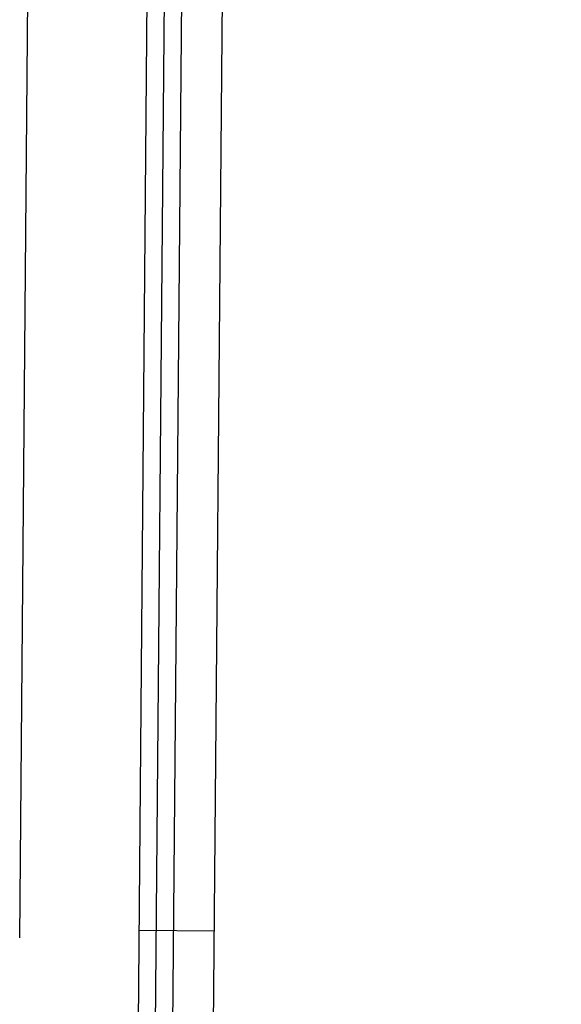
# Model space of a CAD drawing. Header units: inches. Extents: x 0 to 22, y 0 to 17.
# Tile 8 of 85: x 3.757 to 4.413, y 5.634 to 6.827. Entities that reach past the tile are written whole.
import ezdxf

# ---------------------------------------------------------------- set-up
doc = ezdxf.new("R2010")
doc.units = ezdxf.units.IN
doc.header["$LTSCALE"] = 1.21
doc.header["$MEASUREMENT"] = 0
doc.layers.get('0').update_dxf_attribs({"linetype": 'CONTINUOUS'})
doc.layers.add('DIMENSIONS', color=7, linetype='CONTINUOUS')
doc.styles.get("Standard").update_dxf_attribs({"font": 'txt', "width": 0.8})
doc.dimstyles.new('DIMSTYLE_2', dxfattribs={"dimtxt": 0.125, "dimasz": 0.18, "dimexe": 0.18, "dimexo": 0.0625, "dimgap": 0.09, "dimtad": 0, "dimtih": 1, "dimtoh": 1, "dimdec": 3, "dimzin": 4, "dimdsep": 46, "dimtxsty": 'STANDARD', "dimblk": '_FILLED', "dimblk1": '_FILLED', "dimblk2": '_FILLED', "dimcen": 0.09, "dimadec": 0, "dimazin": 0, "dimtp": 0.01, "dimtm": 0.01, "dimtfac": 1, "dimtdec": 3, "dimtofl": 0, "dimtmove": 0, "dimatfit": 3, "dimldrblk": '_FILLED', "dimfxl": 1, "dimtolj": 1, "dimtzin": 4, "dimarcsym": 0})

# ---------------------------------------------------------------- blocks, each defined once
blk = doc.blocks.new('_FILLED')
at = {"color": 0, "linetype": 'BYBLOCK'}
blk.add_solid([(0, 0), (-1, 0.1736), (-1, -0.1736)], dxfattribs=at)
blk = doc.blocks.new('*D10')
at = {"layer": 'DIMENSIONS', "color": 2, "linetype": 'CONTINUOUS'}
for p, q in [((4.0439, 10.0913), (5.3509, 10.0913)), ((5.2259, 10.0913), (5.2259, 7.844)), ((5.2259, 5.0326), (5.2259, 7.594)), ((3.5413, 5.0326), (5.3509, 5.0326))]:
    blk.add_line(p, q, dxfattribs=at)
at = {"layer": 'DIMENSIONS', "color": 2, "linetype": 'CONTINUOUS', "xscale": 0.18, "yscale": 0.18, "zscale": 0.18}
for p, rotation in [((5.2259, 10.0913), 90), ((5.2259, 5.0326), 270)]:
    blk.add_blockref('_FILLED', p, dxfattribs=dict(at, rotation=rotation))
at = {"layer": 'DIMENSIONS', "color": 2, "linetype": 'CONTINUOUS', "width": 0.8}
for s, p in [('[', (5.1384, 7.6565)), (']', (5.8384, 7.6565)), ('5.059', (4.5134, 7.6565)), ('128.49', (5.2384, 7.6565))]:
    blk.add_text(s, height=0.125, dxfattribs=at).set_placement(p)

msp = doc.modelspace()

# ---------------------------------------------------------------- linework, layer by layer
at = {"color": 7, "linetype": 'CONTINUOUS'}
for p, q in [((3.9895, 5.3457), (4.0305, 10.0408)), ((3.9196, 5.3607), (3.958, 9.7615)), ((3.9008, 5.6114), (3.9349, 9.5112)), ((3.757, 5.7151), (3.7743, 7.6993))]:
    msp.add_line(p, q, dxfattribs=at)
at = {"color": 9, "linetype": 'CONTINUOUS'}
for p, q in [((3.9789, 9.8136), (3.9396, 5.3083)), ((3.9018, 5.7244), (3.9928, 5.7236))]:
    msp.add_line(p, q, dxfattribs=at)

# ---------------------------------------------------------------- dimensions: what is measured, and where the dimension line sits
at = {"layer": 'DIMENSIONS', "color": 2, "linetype": 'CONTINUOUS'}
dim = msp.add_linear_dim(base=(5.2259, 5.0326), p1=(4.0439, 10.0913), p2=(3.5413, 5.0326), angle=270, dimstyle='DIMSTYLE_2', dxfattribs=at)
dim.commit()
dim.dimension.update_dxf_attribs({"geometry": '*D10', "text_midpoint": (5.2259, 7.719), "dimtype": 160})

doc.saveas('drawing.dxf')
